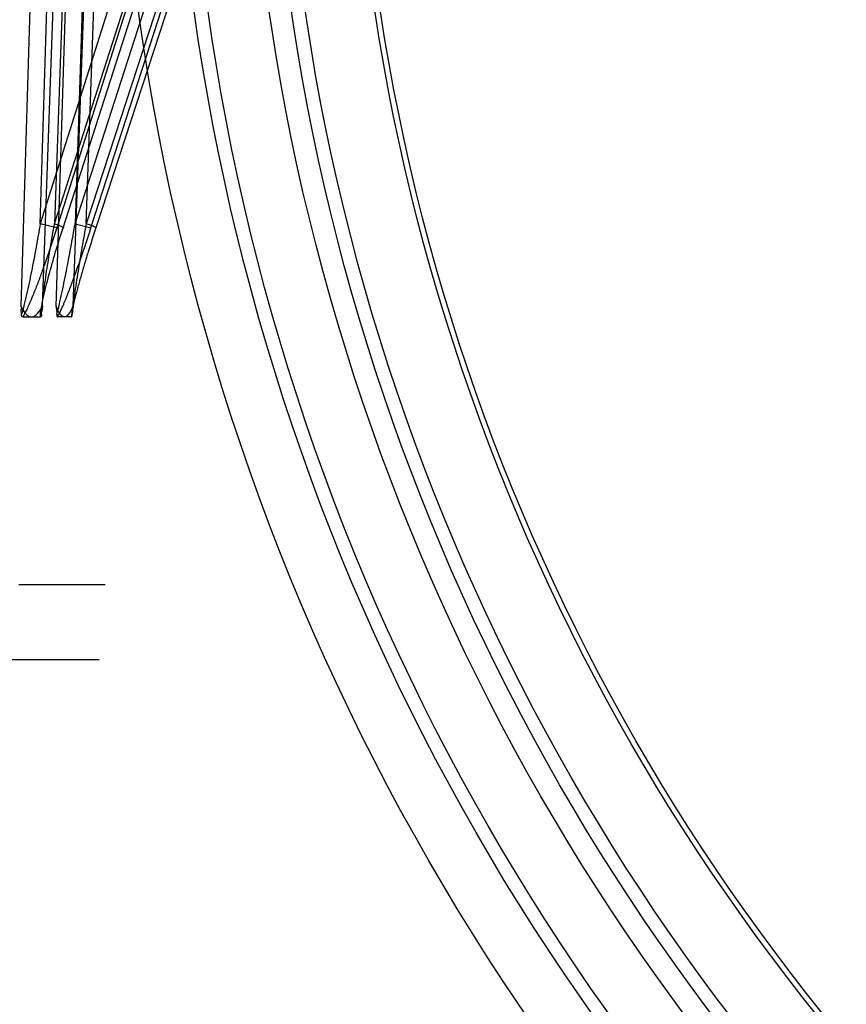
# Model space of a CAD drawing. Header units: millimetres. Extents: x 0 to 297, y 0 to 210.
# Tile 194 of 256: x 56.921 to 57.101, y 158.926 to 159.141. Entities that reach past the tile are written whole.
import ezdxf

# ---------------------------------------------------------------- set-up
doc = ezdxf.new("R2010")
doc.units = ezdxf.units.MM
doc.header["$LTSCALE"] = 16.335
doc.layers.get('0').update_dxf_attribs({"linetype": 'CONTINUOUS'})
doc.layers.add('AXES_REF', color=7, linetype='CONTINUOUS')
doc.layers.add('INTFCLR_144815', color=7, linetype='CONTINUOUS')

msp = doc.modelspace()

# ---------------------------------------------------------------- linework, layer by layer
at = {"color": 7, "linetype": 'Continuous'}
for centre, radius in [((57.454730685, 154.8339782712), 5.8174969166), ((57.454730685, 154.8339782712), 5.817), ((57.454730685, 154.8339782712), 5.7797484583), ((57.454730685, 159.2127782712), 0.513), ((57.454730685, 159.2127782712), 0.501), ((57.454730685, 159.2127782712), 0.4848), ((57.454730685, 159.2127782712), 0.48), ((57.454730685, 159.2127782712), 0.477), ((57.454730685, 159.2127782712), 0.462), ((57.454730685, 159.2127782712), 0.4608)]:
    msp.add_circle(centre, radius, dxfattribs=at)
at = {"color": 9, "linetype": 'Continuous'}
msp.add_circle((57.454730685, 159.2127782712), 0.498, dxfattribs=at)
at = {"color": 7, "linetype": 'Continuous'}
msp.add_arc((57.454730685, 154.8339782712), 5.76, 278.2771290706, 261.7228709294, dxfattribs=at)
at = {"layer": 'AXES_REF', "color": 9, "linetype": 'Continuous'}
msp.add_circle((57.454730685, 154.8339782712), 5.3067073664, dxfattribs=at)
at = {"layer": 'INTFCLR_144815', "color": 9, "linetype": 'Continuous'}
for p, q in [((57.0072287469, 159.3439269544), (56.9286374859, 159.0953909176)), ((56.9299948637, 159.0953909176), (57.0098543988, 159.3439269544)), ((56.9361000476, 159.0953909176), (57.0163341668, 159.3439269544)), ((57.0183543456, 159.3439269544), (56.9371444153, 159.0953909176)), ((57.0030465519, 159.3430044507), (56.9250387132, 159.0963134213)), ((56.92815025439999, 159.0963134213), (57.0074169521, 159.3430044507)), ((56.93265211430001, 159.0963134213), (57.0122906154, 159.3430044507)), ((57.0156532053, 159.3430044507), (56.9350461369, 159.0963134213)), ((56.9287923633, 159.3401876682), (56.9207590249, 159.0783401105)), ((56.9250387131, 159.0963134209), (56.9325133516, 159.3401091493)), ((56.9284944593, 159.0783401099), (56.9368451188, 159.3401876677)), ((56.9404231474, 159.3401091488), (56.9326521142, 159.0963134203)), ((56.9254969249, 159.0783401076), (56.9346505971, 159.3343970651)), ((56.9366619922, 159.3343185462), (56.9281502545, 159.0963134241)), ((56.94130449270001, 159.3343970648), (56.9321398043, 159.0783401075)), ((56.935046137, 159.0963134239), (56.9435671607, 159.3343185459)), ((56.9286374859, 159.0953909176), (56.9250387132, 159.0963134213)), ((56.9326521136, 159.0963134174), (56.9361000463, 159.0953909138))]:
    msp.add_line(p, q, dxfattribs=at)
at = {"layer": 'INTFCLR_144815', "color": 6, "linetype": 'Continuous'}
for p, q in [((56.920924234, 159.0765518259), (56.9208470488, 159.0777460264)), ((56.9254969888, 159.0783401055), (56.9253651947, 159.0771434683)), ((56.9284945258, 159.0783401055), (56.9285959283, 159.0771434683)), ((56.9320128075, 159.0765518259), (56.93207219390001, 159.0777460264)), ((56.9212001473, 159.0759782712), (56.9250559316, 159.0759782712)), ((56.9253247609, 159.0764534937), (56.9253240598, 159.0764462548)), ((56.925326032, 159.076467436), (56.92532541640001, 159.0764605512)), ((56.9253271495, 159.076480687), (56.9253266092, 159.0764741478)), ((56.9253281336, 159.0764932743), (56.9253276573, 159.076487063)), ((56.925329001, 159.0765052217), (56.9253285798, 159.0764993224)), ((56.9253297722, 159.0765165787), (56.9253293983, 159.0765109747)), ((56.9253307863, 159.0765325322), (56.9253304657, 159.0765273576)), ((56.92533135, 159.07654249), (56.9253310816, 159.0765375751)), ((56.925331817, 159.0765519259), (56.92533159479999, 159.0765472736)), ((56.9286225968, 159.0765273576), (56.92862289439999, 159.0765220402)), ((56.928624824, 159.076487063), (56.92862521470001, 159.076480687)), ((56.928625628, 159.0764741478), (56.92862607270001, 159.076467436)), ((56.9286265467, 159.0764605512), (56.9286270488, 159.0764534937)), ((56.9286275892, 159.0764462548), (56.9286281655, 159.0764388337)), ((56.9286287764, 159.0764312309), (56.92862943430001, 159.0764234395)), ((56.9318005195, 159.0759782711), (56.92883387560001, 159.0759782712)), ((56.9320101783, 159.0764972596), (56.9320108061, 159.076508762)), ((56.9320113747, 159.0765199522), (56.9320118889, 159.0765308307)), ((56.9320123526, 159.0765413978), (56.9320127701, 159.0765516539)), ((56.9203359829, 159.0175382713), (56.9391857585, 159.0175382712)), ((56.9379023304, 159.0011117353), (56.1472235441, 159.0011117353))]:
    msp.add_line(p, q, dxfattribs=at)
for points in [[(56.9209275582, 159.0764972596), (56.920926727, 159.076508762), (56.9209259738, 159.0765199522), (56.9209252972, 159.0765308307), (56.9209247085, 159.0765413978), (56.9209242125, 159.0765516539)], [(56.9212001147, 159.0759782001), (56.9211853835, 159.075978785), (56.9211711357, 159.075980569), (56.9211573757, 159.0759835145), (56.9211441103, 159.0759876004), (56.9211313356, 159.0759927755), (56.9211190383, 159.075998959), (56.9211072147, 159.0760061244), (56.9210958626, 159.0760142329), (56.92108497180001, 159.0760231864), (56.9210745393, 159.0760329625), (56.92106455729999, 159.0760435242), (56.92105501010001, 159.0760547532), (56.9210458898, 159.076066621), (56.9210371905, 159.0760791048), (56.921028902, 159.0760920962), (56.9210210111, 159.0761055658), (56.9210135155, 159.0761195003), (56.9210064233, 159.0761338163), (56.9209997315, 159.0761485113), (56.9209934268, 159.0761635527), (56.9209875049, 159.0761788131), (56.9209819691, 159.07619428), (56.9209768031, 159.07620994), (56.9209719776, 159.076225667), (56.9209674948, 159.076241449), (56.92096334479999, 159.0762572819), (56.9209594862, 159.0762730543), (56.9209559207, 159.0762887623), (56.9209526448, 159.0763044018), (56.92094961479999, 159.0763198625), (56.9209468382, 159.0763351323), (56.9209443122, 159.076350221), (56.92094198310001, 159.076365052), (56.9209398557, 159.0763796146), (56.92093793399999, 159.0763939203), (56.9209361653, 159.0764079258), (56.9209345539, 159.0764216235), (56.92093310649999, 159.076435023), (56.9209317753, 159.0764481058), (56.9209305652, 159.0764608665), (56.9209294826, 159.0764733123), (56.920928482, 159.0764854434)], [(56.9253233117, 159.0764388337), (56.92532251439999, 159.0764312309), (56.9253216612, 159.0764234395), (56.92532074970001, 159.0764154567), (56.9253197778, 159.076407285), (56.9253187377, 159.0763989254), (56.9253176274, 159.0763903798), (56.9253164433, 159.076381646), (56.9253151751, 159.076372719), (56.9253138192, 159.0763635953), (56.9253123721, 159.0763542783), (56.9253108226, 159.0763447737), (56.9253091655, 159.0763350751), (56.925307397, 159.0763251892), (56.9253055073, 159.0763151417), (56.9253034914, 159.0763049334), (56.9253013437, 159.0762945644), (56.9252990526, 159.0762840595), (56.9252966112, 159.0762734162), (56.925294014, 159.0762626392), (56.9252912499, 159.0762517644), (56.9252883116, 159.0762407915), (56.9252851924, 159.0762297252), (56.9252818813, 159.0762186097), (56.9252783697, 159.0762074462), (56.9252746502, 159.0761962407), (56.9252707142, 159.0761850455), (56.92526655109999, 159.076173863), (56.9252621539, 159.0761627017), (56.9252575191, 159.0761516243), (56.925252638, 159.0761406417), (56.9252475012, 159.0761297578), (56.9252421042, 159.0761190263), (56.92523643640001, 159.076108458), (56.92523048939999, 159.0760980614), (56.9252242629, 159.0760878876), (56.925217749, 159.0760779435), (56.9252109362, 159.0760682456), (56.9252038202, 159.0760588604), (56.9251963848, 159.0760497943), (56.9251886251, 159.0760410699), (56.9251805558, 159.0760327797), (56.92517217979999, 159.0760249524), (56.9251634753, 159.0760175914), (56.9251544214, 159.0760107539), (56.9251449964, 159.0760044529), (56.9251351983, 159.0759987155), (56.9251250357, 159.0759936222), (56.9251144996, 159.0759891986), (56.9251035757, 159.0759854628), (56.9250922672, 159.0759824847), (56.92508056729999, 159.0759803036), (56.9250684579, 159.0759789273), (56.92505592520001, 159.0759783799)], [(56.92862164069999, 159.0765519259), (56.9286217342, 159.0765472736), (56.9286218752, 159.07654249), (56.9286220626, 159.0765375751), (56.9286223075, 159.0765325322), (56.9286244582, 159.0764932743)], [(56.9286301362, 159.0764154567), (56.9286308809, 159.076407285), (56.9286316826, 159.0763989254)], [(56.9286325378, 159.0763903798), (56.92863344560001, 159.076381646), (56.92863442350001, 159.076372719), (56.9286354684, 159.0763635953), (56.9286365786, 159.0763542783), (56.92863777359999, 159.0763447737), (56.9286390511, 159.0763350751), (56.9286404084, 159.0763251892), (56.92864186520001, 159.0763151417), (56.9286434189, 159.0763049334), (56.9286450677, 159.0762945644), (56.928646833, 159.0762840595), (56.9286487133, 159.0762734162), (56.9286507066, 159.0762626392), (56.9286528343, 159.0762517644), (56.92865509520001, 159.0762407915), (56.9286574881, 159.0762297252), (56.9286600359, 159.0762186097), (56.9286627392, 159.0762074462), (56.9286655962, 159.0761962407), (56.9286686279, 159.0761850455), (56.928671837, 159.076173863), (56.9286752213, 159.0761627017), (56.9286787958, 159.0761516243), (56.9286825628, 159.0761406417), (56.9286865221, 159.0761297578), (56.9286906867, 159.0761190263), (56.92869506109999, 159.076108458), (56.9286996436, 159.0760980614), (56.9287044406, 159.0760878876), (56.9287094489, 159.0760779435), (56.9287146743, 159.0760682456), (56.9287201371, 159.0760588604), (56.928725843, 159.0760497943), (56.9287317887, 159.0760410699), (56.9287379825, 159.0760327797), (56.9287444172, 159.0760249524), (56.9287511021, 159.0760175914), (56.9287580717, 159.0760107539), (56.9287653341, 159.0760044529), (56.9287728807, 159.0759987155), (56.9287807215, 159.0759936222), (56.9287888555, 159.0759891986), (56.9287972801, 159.0759854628), (56.9288060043, 159.0759824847), (56.9288150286, 159.0759803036), (56.9288243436, 159.0759789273), (56.9288339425, 159.0759783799)], [(56.9318005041, 159.0759782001), (56.9318118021, 159.075978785), (56.9318227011, 159.075980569), (56.9318332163, 159.0759835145), (56.931843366, 159.0759876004), (56.9318531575, 159.0759927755), (56.931862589, 159.075998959), (56.93187167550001, 159.0760061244), (56.9318804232, 159.0760142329), (56.93188881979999, 159.0760231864), (56.9318968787, 159.0760329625), (56.9319046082, 159.0760435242), (56.9319119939, 159.0760547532), (56.9319190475, 159.076066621), (56.9319257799, 159.0760791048), (56.9319321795, 159.0760920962), (56.9319382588, 159.0761055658), (56.93194402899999, 159.0761195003), (56.9319494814, 159.0761338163), (56.9319546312, 159.0761485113), (56.9319594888, 159.0761635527), (56.9319640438, 159.0761788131), (56.9319683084, 159.07619428), (56.93197229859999, 159.07620994), (56.93197601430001, 159.076225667), (56.9319794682, 159.076241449), (56.931982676, 159.0762572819), (56.93198564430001, 159.0762730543), (56.9319883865, 159.0762887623), (56.9319909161, 159.0763044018), (56.9319932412, 159.0763198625), (56.9319953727, 159.0763351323), (56.9319973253, 159.076350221), (56.9319991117, 159.076365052), (56.932000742, 159.0763796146), (56.932002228, 159.0763939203), (56.9320035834, 159.0764079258), (56.9320048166, 159.0764216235), (56.9320059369, 159.076435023), (56.9320069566, 159.0764481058), (56.9320078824, 159.0764608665), (56.9320087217, 159.0764733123), (56.9320094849, 159.0764854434)]]:
    msp.add_lwpolyline(points, dxfattribs=at)
at = {"layer": 'INTFCLR_144815', "color": 9, "linetype": 'Continuous'}
for points, knots in [([(56.9250387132, 159.0963134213), (56.9247379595, 159.0945720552), (56.9242730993, 159.0919639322), (56.9236236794, 159.0884994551), (56.9231224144, 159.0859231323), (56.9226052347, 159.0833771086), (56.9221541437, 159.0812817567), (56.92177903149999, 159.0796399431), (56.9214219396, 159.0781996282), (56.9211596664, 159.0771645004), (56.9209242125, 159.0765516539)], [0, 0, 0, 0, 0.2624979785, 0.3935142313, 0.5235851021, 0.652368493, 0.7794193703, 0.8419805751, 0.9024782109, 1, 1, 1, 1]), ([(56.925331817, 159.0765519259), (56.9252993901, 159.0775764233), (56.9254953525, 159.0790101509), (56.9257586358, 159.0812745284), (56.926048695, 159.0833765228), (56.92655172, 159.0867964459), (56.9272455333, 159.0911169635), (56.9278415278, 159.0945771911), (56.9281502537, 159.0963134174)], [0, 0, 0, 0, 0.1539709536, 0.2158083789, 0.3427355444, 0.4725737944, 0.7351034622, 1, 1, 1, 1]), ([(56.9281502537, 159.0963134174), (56.9284650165, 159.0962036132), (56.9289617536, 159.0960292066), (56.9296251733, 159.0957360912), (56.92991604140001, 159.0956206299), (56.9301991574, 159.0954048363), (56.9300406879, 159.0953896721), (56.9299948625, 159.0953909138)], [0, 0, 0, 0, 0.4303592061, 0.7003100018, 0.8757441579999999, 0.9408198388, 1, 1, 1, 1]), ([(56.92862164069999, 159.0765519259), (56.9289607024, 159.0775510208), (56.9292662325, 159.0789981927), (56.9297753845, 159.0812701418), (56.9302120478, 159.0833722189), (56.9308969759, 159.086789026), (56.9317176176, 159.0911072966), (56.9323449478, 159.0945741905), (56.9326521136, 159.0963134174)], [0, 0, 0, 0, 0.1568931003, 0.219136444, 0.3463863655, 0.4760847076, 0.737365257, 1, 1, 1, 1]), ([(56.9350461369, 159.0963134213), (56.9347322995, 159.0945750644), (56.9342728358, 159.0919695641), (56.9336857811, 159.0885023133), (56.9332636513, 159.0859266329), (56.93286316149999, 159.0833820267), (56.9325527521, 159.0812857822), (56.9323257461, 159.0796432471), (56.93214971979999, 159.0782097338), (56.932025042, 159.0771836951), (56.9320127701, 159.0765516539)], [0, 0, 0, 0, 0.26497379, 0.3968563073, 0.5274972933, 0.6564868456, 0.7832435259, 0.845380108, 0.9051742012, 1, 1, 1, 1]), ([(56.9371444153, 159.0953909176), (56.9372866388, 159.0953858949), (56.9364700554, 159.0958536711), (56.9360552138, 159.0959296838), (56.93537139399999, 159.0962020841), (56.9350461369, 159.0963134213)], [0, 0, 0, 0, 0.1850131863, 0.5530617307, 1, 1, 1, 1]), ([(56.9286374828, 159.0953909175), (56.9280882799, 159.0936541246), (56.9272375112, 159.0910550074), (56.926046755, 159.0876109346), (56.9251232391, 159.0850450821), (56.9241659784, 159.0825076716), (56.9233295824, 159.0804211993), (56.9226282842, 159.0787873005), (56.9220040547, 159.0774323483), (56.9215306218, 159.0764943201), (56.9212001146, 159.0759781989)], [0, 0, 0, 0, 0.2625113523, 0.3940858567, 0.525156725, 0.655496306, 0.7848950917, 0.8490867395, 0.9116763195, 1, 1, 1, 1]), ([(56.9250559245, 159.0759783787), (56.9250530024, 159.0769169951), (56.92531765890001, 159.0782604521), (56.9257562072, 159.0804244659), (56.9262569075, 159.0825195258), (56.9271428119, 159.0859282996), (56.9283755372, 159.0902322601), (56.9294410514, 159.0936673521), (56.9299948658, 159.0953909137)], [0, 0, 0, 0, 0.1403587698, 0.2025427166, 0.3306597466, 0.4622052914, 0.7292849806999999, 1, 1, 1, 1]), ([(56.9288339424, 159.0759783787), (56.92934467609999, 159.0768705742), (56.9299211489, 159.078227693), (56.9308236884, 159.0804110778), (56.9316332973, 159.082504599), (56.9328910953, 159.0859034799), (56.9343941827, 159.0901993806), (56.9355403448, 159.0936571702), (56.9361000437, 159.0953909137)], [0, 0, 0, 0, 0.1486760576, 0.2123721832, 0.3418561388, 0.4731908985, 0.7365222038, 1, 1, 1, 1]), ([(56.9371444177, 159.0953909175), (56.93658026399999, 159.0936643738), (56.9357557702, 159.0910741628), (56.9347056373, 159.0876206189), (56.93395406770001, 159.0850569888), (56.9332451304, 159.0825240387), (56.93269846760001, 159.0804352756), (56.9323050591, 159.0787972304), (56.9320173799, 159.0774589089), (56.9318426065, 159.0765225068), (56.93180050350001, 159.0759781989)], [0, 0, 0, 0, 0.2703740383, 0.404600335, 0.5373063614, 0.6680337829, 0.7961096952, 0.8586947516, 0.9187358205, 1, 1, 1, 1])]:
    msp.add_open_spline(points, degree=3, knots=knots, dxfattribs=at)
at = {"layer": 'INTFCLR_144815', "color": 7, "linetype": 'Continuous'}
for points, knots in [([(56.92075909, 159.0783401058), (56.9210405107, 159.0777837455), (56.9215681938, 159.0768004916), (56.9226034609, 159.0759742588), (56.9231280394, 159.0759782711)], [0, 0, 0, 0, 0.5430683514, 1, 1, 1, 1]), ([(56.9207590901, 159.0783401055), (56.9210404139, 159.0777836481), (56.92156830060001, 159.076800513), (56.9226035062, 159.0759742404), (56.9231280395, 159.0759782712)], [0, 0, 0, 0, 0.5431067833, 1, 1, 1, 1]), ([(56.9231280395, 159.0759782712), (56.92365651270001, 159.0759766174), (56.92469013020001, 159.0768037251), (56.9252168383, 159.0777876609), (56.9254969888, 159.0783401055)], [0, 0, 0, 0, 0.4603871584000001, 1, 1, 1, 1]), ([(56.9303171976, 159.0759782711), (56.92987686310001, 159.0759764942), (56.92906373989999, 159.0769085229), (56.9287062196, 159.0777980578), (56.9284945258, 159.0783401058)], [0, 0, 0, 0, 0.4307506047, 1, 1, 1, 1]), ([(56.9321398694, 159.0783401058), (56.9319276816, 159.0777942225), (56.9315693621, 159.0769057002), (56.930753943, 159.0759739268), (56.9303171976, 159.0759782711)], [0, 0, 0, 0, 0.5728187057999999, 1, 1, 1, 1]), ([(56.9321398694, 159.0783401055), (56.931927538, 159.0777942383), (56.93156936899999, 159.0769056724), (56.9307539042, 159.0759739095), (56.9303171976, 159.0759782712)], [0, 0, 0, 0, 0.5728558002, 1, 1, 1, 1])]:
    msp.add_open_spline(points, degree=3, knots=knots, dxfattribs=at)

doc.saveas('drawing.dxf')
